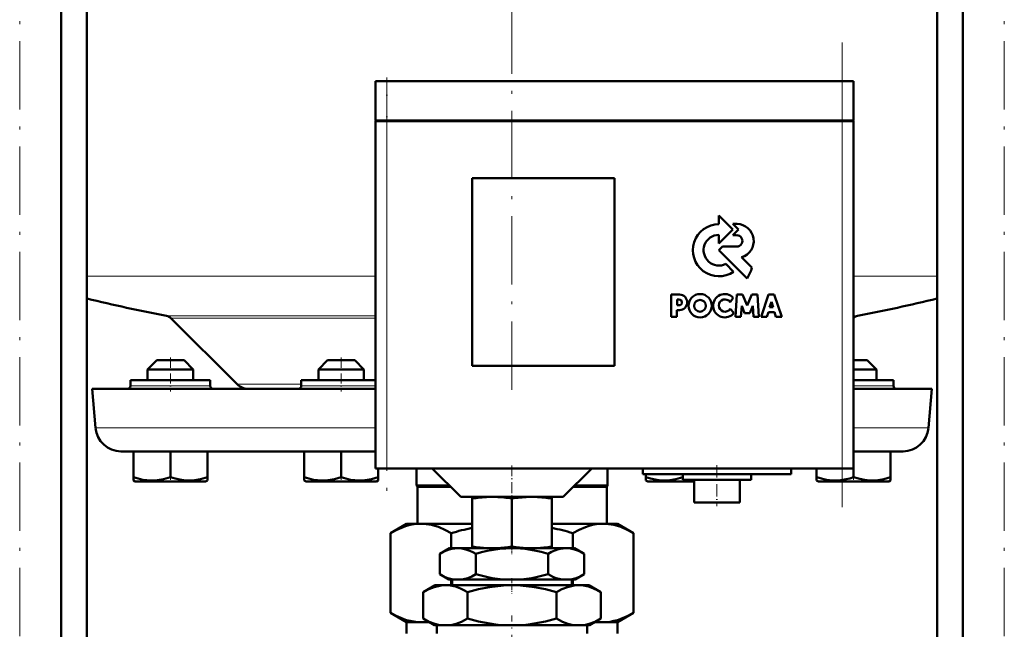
# Model space of a CAD drawing. Extents: x -1438 to 1837, y -1701 to 699.
# Tile 60 of 90: x 50 to 223, y -144 to -37. Entities that reach past the tile are written whole.
import ezdxf

# ---------------------------------------------------------------- set-up
doc = ezdxf.new("R2010")
doc.units = 0
doc.linetypes.add('DASHDOT', pattern=[18.5, 12, -3, 0.5, -3])

msp = doc.modelspace()

# ---------------------------------------------------------------- linework, layer by layer
at = {"color": 7, "linetype": 'DASHDOT', "lineweight": 18}
for p, q in [((50.33, -256.5), (50.33, 234.3)), ((223.25, -256.5), (223.25, 234.3)), ((136.79, 150.28), (136.79, -103.39)), ((194.79, -122.85), (194.79, -41.25)), ((114.79, -48.95), (114.79, -122.15))]:
    msp.add_line(p, q, dxfattribs=at)
at = {"color": 7, "lineweight": 50}
for p, q in [((57.63, -215.6), (57.63, 146.4)), ((215.95, -215.6), (215.95, 146.4)), ((62.14, -215.6), (62.14, 130.4)), ((211.44, -215.6), (211.44, 130.4)), ((114.79, -48.05), (112.79, -48.05)), ((112.79, -54.95), (112.79, -48.05)), ((114.79, -48.05), (194.79, -48.05)), ((196.79, -48.05), (194.79, -48.05)), ((196.79, -54.95), (196.79, -48.05)), ((114.79, -54.95), (112.79, -54.95)), ((112.79, -55.05), (113.38, -55.05)), ((112.79, -55.05), (112.79, -116.05)), ((112.89, -55.05), (112.89, -54.95)), ((113.38, -55.05), (114.79, -55.05)), ((114.79, -54.95), (194.79, -54.95)), ((194.79, -55.05), (114.79, -55.05)), ((196.79, -54.95), (194.79, -54.95)), ((194.79, -55.05), (196.2, -55.05)), ((196.2, -55.05), (196.79, -55.05)), ((196.69, -55.05), (196.69, -54.95)), ((196.79, -116.05), (196.79, -55.05)), ((129.79, -98.05), (129.79, -65.05)), ((129.79, -65.05), (154.79, -65.05)), ((154.79, -65.05), (154.79, -98.05)), ((175.58, -74.08), (173.12, -71.61)), ((173.12, -71.61), (173.12, -73.13)), ((173.12, -76.55), (175.58, -74.08)), ((175.58, -73.09), (176.57, -74.08)), ((176.3, -73.09), (175.58, -73.09)), ((176.57, -74.08), (175.59, -75.08)), ((173.12, -75.03), (173.12, -76.55)), ((175.59, -75.08), (176.24, -75.08)), ((173.77, -77.09), (173.14, -77.72)), ((173.14, -77.72), (178.07, -82.66)), ((176.24, -77.09), (173.77, -77.09)), ((178.91, -80.76), (177.12, -78.96)), ((175.72, -81.5), (174.34, -80.13)), ((166.22, -85.5), (164.72, -85.5)), ((164.72, -85.5), (164.72, -89.39)), ((165.77, -86.36), (166.11, -86.36)), ((165.77, -87.38), (165.77, -86.36)), ((175.09, -86.82), (175.65, -86.05)), ((176.3, -85.51), (176.04, -89.39)), ((177.27, -85.51), (176.3, -85.51)), ((178.1, -87.45), (177.27, -85.51)), ((178.92, -85.51), (178.1, -87.45)), ((179.9, -85.51), (178.92, -85.51)), ((180.16, -89.39), (179.9, -85.51)), ((181.84, -85.52), (180.53, -89.39)), ((182.86, -85.52), (181.84, -85.52)), ((184.17, -89.39), (182.86, -85.52)), ((166.12, -87.38), (165.77, -87.38)), ((175.77, -88.72), (175.1, -88.03)), ((177, -89.39), (177.13, -87.46)), ((177.13, -87.46), (177.63, -88.79)), ((178.56, -88.79), (179.07, -87.46)), ((179.07, -87.46), (179.19, -89.39)), ((182.03, -87.74), (182.36, -86.78)), ((182.66, -87.74), (182.03, -87.74)), ((182.36, -86.78), (182.66, -87.74)), ((88.5, -101.26), (76.9, -89.66)), ((164.72, -89.39), (165.76, -89.39)), ((165.76, -88.23), (166.23, -88.23)), ((165.76, -89.39), (165.76, -88.23)), ((176.04, -89.39), (177, -89.39)), ((177.63, -88.79), (178.56, -88.79)), ((179.19, -89.39), (180.16, -89.39)), ((180.53, -89.39), (181.57, -89.39)), ((181.57, -89.39), (181.81, -88.61)), ((181.81, -88.61), (182.88, -88.61)), ((182.88, -88.61), (183.13, -89.39)), ((183.13, -89.39), (184.17, -89.39)), ((74.39, -97.05), (72.79, -98.65)), ((77.99, -97.05), (74.39, -97.05)), ((79.19, -97.05), (77.99, -97.05)), ((79.19, -97.05), (80.79, -98.65)), ((104.39, -97.05), (102.79, -98.65)), ((109.19, -97.05), (104.39, -97.05)), ((110.79, -98.65), (109.19, -97.05)), ((154.79, -98.05), (129.79, -98.05)), ((197.99, -97.05), (196.79, -97.05)), ((199.19, -97.05), (197.99, -97.05)), ((199.19, -97.05), (200.79, -98.65)), ((78.79, -98.65), (72.79, -98.65)), ((72.79, -100.55), (72.79, -98.65)), ((80.79, -98.65), (78.79, -98.65)), ((80.79, -100.55), (80.79, -98.65)), ((110.79, -98.65), (102.79, -98.65)), ((102.79, -98.65), (102.79, -100.55)), ((110.79, -100.55), (110.79, -98.65)), ((198.79, -98.65), (196.79, -98.65)), ((200.79, -98.65), (198.79, -98.65)), ((200.79, -100.55), (200.79, -98.65)), ((69.79, -100.55), (69.79, -101.55)), ((83.79, -100.55), (69.79, -100.55)), ((83.79, -101.55), (83.79, -100.55)), ((103.29, -100.55), (99.79, -100.55)), ((99.79, -100.55), (99.79, -101.55)), ((112.79, -100.55), (103.29, -100.55)), ((203.79, -100.55), (196.79, -100.55)), ((203.79, -101.55), (203.79, -100.55)), ((63.04, -102.05), (112.79, -102.05)), ((63.64, -108.94), (63.04, -102.05)), ((196.79, -102.05), (210.54, -102.05)), ((209.94, -108.94), (210.54, -102.05)), ((68.12, -113.05), (112.79, -113.05)), ((70.3, -113.05), (70.3, -117.59)), ((76.8, -113.05), (76.8, -117.59)), ((83.3, -113.05), (83.3, -117.58)), ((100.29, -113.05), (100.29, -117.59)), ((106.79, -113.05), (106.79, -117.59)), ((196.79, -113.05), (205.46, -113.05)), ((203.28, -113.05), (203.28, -117.59)), ((83.3, -117.58), (83.3, -118.16)), ((100.29, -118.16), (100.29, -117.59)), ((113.38, -116.05), (112.79, -116.05)), ((113.29, -116.05), (113.29, -117.59)), ((113.29, -117.59), (113.29, -118.16)), ((113.3, -116.05), (113.3, -117.58)), ((113.3, -117.58), (113.3, -118.03)), ((114.79, -116.05), (113.38, -116.05)), ((114.79, -116.05), (194.79, -116.05)), ((120.04, -116.05), (120.04, -119.05)), ((127.79, -121.05), (122.79, -116.05)), ((145.79, -121.05), (150.79, -116.05)), ((153.54, -116.05), (153.54, -119.05)), ((159.79, -116.05), (159.79, -117.05)), ((172.79, -117.05), (159.79, -117.05)), ((160.28, -117.05), (160.28, -117.58)), ((160.28, -118.16), (160.28, -117.58)), ((166.78, -117.05), (166.78, -117.59)), ((166.79, -117.05), (166.79, -118.05)), ((185.79, -117.05), (172.79, -117.05)), ((178.79, -117.05), (178.79, -118.05)), ((185.79, -116.05), (185.79, -117.05)), ((190.28, -116.05), (190.28, -117.58)), ((190.28, -118.16), (190.28, -117.58)), ((196.2, -116.05), (194.79, -116.05)), ((196.79, -116.05), (196.2, -116.05)), ((196.78, -116.05), (196.78, -117.58)), ((203.28, -117.59), (203.28, -118.17)), ((70.3, -118.17), (70.3, -117.59)), ((70.62, -118.35), (70.3, -118.17)), ((70.62, -118.35), (79.88, -118.35)), ((79.88, -118.35), (82.97, -118.35)), ((82.97, -118.35), (83.3, -118.16)), ((100.62, -118.35), (100.29, -118.16)), ((100.62, -118.35), (112.97, -118.35)), ((113.29, -118.16), (112.97, -118.35)), ((113.3, -118.03), (113.3, -118.16)), ((120.04, -119.05), (125.79, -119.05)), ((120.17, -119.27), (120.04, -119.05)), ((120.17, -119.27), (126.01, -119.27)), ((120.17, -119.27), (120.17, -125.75)), ((147.57, -119.27), (153.42, -119.27)), ((147.79, -119.05), (153.54, -119.05)), ((153.42, -119.27), (153.54, -119.05)), ((153.42, -119.27), (153.42, -125.75)), ((160.62, -118.35), (160.28, -118.16)), ((160.62, -118.35), (163.7, -118.35)), ((163.7, -118.35), (168.79, -118.35)), ((166.79, -118.05), (172.79, -118.05)), ((168.63, -118.05), (168.79, -118.08)), ((168.79, -118.05), (168.79, -122.05)), ((172.79, -118.05), (178.79, -118.05)), ((176.79, -118.05), (176.79, -122.05)), ((190.62, -118.35), (190.28, -118.16)), ((190.62, -118.35), (192.42, -118.35)), ((192.42, -118.35), (199.88, -118.35)), ((199.88, -118.35), (202.97, -118.35)), ((202.97, -118.35), (203.28, -118.17)), ((127.79, -121.05), (136.79, -121.05)), ((129.79, -121.34), (129.79, -121.05)), ((129.79, -121.34), (129.79, -129.78)), ((136.79, -121.05), (145.79, -121.05)), ((136.79, -121.33), (136.79, -129.78)), ((143.79, -121.05), (143.79, -121.34)), ((143.79, -121.34), (143.79, -129.78)), ((168.79, -122.05), (172.79, -122.05)), ((172.79, -122.05), (176.79, -122.05)), ((115.43, -127.4), (118.29, -125.75)), ((118.29, -125.75), (120.77, -125.75)), ((120.77, -125.75), (129.79, -125.75)), ((143.79, -125.75), (152.81, -125.75)), ((152.81, -125.75), (155.29, -125.75)), ((158.15, -127.4), (155.29, -125.75)), ((115.43, -141.4), (115.43, -127.4)), ((126.11, -127.4), (126.11, -130.05)), ((147.47, -130.05), (147.47, -127.4)), ((158.15, -127.4), (158.15, -141.4)), ((125.79, -130.05), (124.09, -131.03)), ((124.09, -134.63), (124.09, -131.03)), ((127.26, -130.05), (125.79, -130.05)), ((136.79, -130.05), (127.26, -130.05)), ((129.79, -130.05), (129.79, -129.78)), ((129.79, -130.05), (132.46, -130.05)), ((130.44, -134.63), (130.44, -131.03)), ((134.16, -130.05), (132.46, -130.05)), ((134.16, -130.05), (139.42, -130.05)), ((146.32, -130.05), (136.79, -130.05)), ((141.12, -130.05), (139.42, -130.05)), ((141.12, -130.05), (143.79, -130.05)), ((143.14, -134.63), (143.14, -131.03)), ((143.79, -129.78), (143.79, -130.05)), ((147.79, -130.05), (146.32, -130.05)), ((147.79, -130.05), (149.49, -131.03)), ((149.49, -134.63), (149.49, -131.03)), ((125.68, -135.55), (124.09, -134.63)), ((147.9, -135.55), (149.49, -134.63)), ((123.29, -136.55), (121.2, -137.76)), ((125.1, -136.55), (123.29, -136.55)), ((136.79, -136.55), (125.1, -136.55)), ((126.48, -135.55), (125.68, -135.55)), ((126.11, -135.55), (126.11, -136.55)), ((126.31, -135.55), (126.31, -136.55)), ((126.48, -135.55), (128.04, -135.55)), ((135.23, -135.55), (128.04, -135.55)), ((135.23, -135.55), (138.35, -135.55)), ((148.48, -136.55), (136.79, -136.55)), ((145.54, -135.55), (138.35, -135.55)), ((145.54, -135.55), (147.1, -135.55)), ((147.9, -135.55), (147.1, -135.55)), ((147.27, -135.55), (147.27, -136.55)), ((147.47, -136.55), (147.47, -135.55)), ((150.29, -136.55), (148.48, -136.55)), ((150.29, -136.55), (152.38, -137.76)), ((121.2, -142.42), (121.2, -137.76)), ((129, -142.42), (129, -137.76)), ((144.59, -142.42), (144.59, -137.76)), ((152.38, -142.42), (152.38, -137.76)), ((118.29, -143.05), (115.43, -141.4)), ((155.29, -143.05), (158.15, -141.4)), ((118.29, -143.05), (120.77, -143.05)), ((118.29, -145.05), (118.29, -143.05)), ((120.77, -143.05), (122.29, -143.05)), ((123.16, -143.55), (121.2, -142.42)), ((150.43, -143.55), (152.38, -142.42)), ((151.29, -143.05), (152.81, -143.05)), ((152.81, -143.05), (155.29, -143.05)), ((155.29, -145.05), (155.29, -143.05)), ((124.14, -143.55), (123.16, -143.55)), ((123.57, -145.05), (123.57, -143.55)), ((124.14, -143.55), (126.06, -143.55)), ((134.88, -143.55), (126.06, -143.55)), ((134.88, -143.55), (138.7, -143.55)), ((147.53, -143.55), (138.7, -143.55)), ((147.53, -143.55), (149.44, -143.55)), ((150.43, -143.55), (149.44, -143.55)), ((150.01, -145.05), (150.01, -143.55))]:
    msp.add_line(p, q, dxfattribs=at)
at = {"color": 7, "linetype": 'DASHDOT', "lineweight": 18, "ltscale": 0.207015}
msp.add_line((114.79, -47.36), (114.79, -55.64), dxfattribs=at)
at = {"color": 7, "lineweight": 18}
for p, q in [((114.79, -54.95), (114.79, -48.05)), ((194.79, -54.95), (194.79, -48.05)), ((114.79, -55.05), (114.79, -54.95)), ((114.79, -116.05), (114.79, -55.05)), ((194.79, -55.05), (194.79, -54.95)), ((194.79, -55.05), (194.79, -116.05)), ((62.14, -82.25), (112.79, -82.25)), ((196.79, -82.25), (211.44, -82.25)), ((76.12, -89.25), (112.79, -89.25)), ((76.9, -89.66), (112.79, -89.66)), ((197.46, -89.25), (196.79, -89.25)), ((76.79, -101.55), (69.79, -101.55)), ((83.79, -101.55), (76.79, -101.55)), ((88.5, -101.26), (99.79, -101.26)), ((103.29, -101.55), (99.79, -101.55)), ((106.79, -101.55), (103.29, -101.55)), ((112.79, -101.55), (106.79, -101.55)), ((196.79, -101.55), (203.79, -101.55)), ((63.64, -108.94), (112.79, -108.94)), ((196.79, -108.94), (209.94, -108.94))]:
    msp.add_line(p, q, dxfattribs=at)
at = {"color": 7, "linetype": 'DASHDOT', "lineweight": 18, "ltscale": 0.150015}
for p, q in [((76.79, -96.55), (76.79, -102.55)), ((106.79, -96.55), (106.79, -102.55))]:
    msp.add_line(p, q, dxfattribs=at)
at = {"color": 7, "linetype": 'DASHDOT', "lineweight": 18, "ltscale": 0.15}
msp.add_line((196.79, -102.55), (196.79, -96.55), dxfattribs=at)
at = {"color": 7, "linetype": 'DASHDOT', "lineweight": 18, "ltscale": 0.158359}
msp.add_line((136.79, -115.52), (136.79, -121.86), dxfattribs=at)
at = {"color": 7, "linetype": 'DASHDOT', "lineweight": 18, "ltscale": 0.180015}
msp.add_line((172.79, -115.45), (172.79, -122.65), dxfattribs=at)
at = {"color": 7, "linetype": 'DASHDOT', "lineweight": 18, "ltscale": 0.02298}
for p, q in [((76.79, -118.43), (76.79, -117.51)), ((106.79, -118.43), (106.79, -117.51)), ((166.79, -118.43), (166.79, -117.51))]:
    msp.add_line(p, q, dxfattribs=at)
at = {"color": 7, "linetype": 'DASHDOT', "lineweight": 18, "ltscale": 0.023195}
msp.add_line((196.79, -118.43), (196.79, -117.5), dxfattribs=at)
at = {"color": 7, "linetype": 'DASHDOT', "lineweight": 18, "ltscale": 0.037938}
msp.add_line((136.79, -129.65), (136.79, -131.17), dxfattribs=at)
at = {"color": 7, "linetype": 'DASHDOT', "lineweight": 18, "ltscale": 0.066602}
msp.add_line((136.79, -135.33), (136.79, -137.99), dxfattribs=at)
at = {"color": 7, "linetype": 'DASHDOT', "lineweight": 18, "ltscale": 0.355646}
msp.add_line((136.79, -156.09), (136.79, -141.87), dxfattribs=at)
at = {"color": 7, "lineweight": 50}
for points in [[(70.3, -117.59), (71.13, -117.84), (71.93, -118.02), (72.67, -118.12), (73.39, -118.17), (74.48, -118.12), (75.59, -117.93), (76.8, -117.59)], [(76.8, -117.59), (77.63, -117.83), (78.43, -118.01), (79.17, -118.12), (80.04, -118.16)], [(80.04, -118.16), (81.06, -118.1), (82.09, -117.92), (83.3, -117.58)], [(100.29, -117.59), (101.12, -117.83), (101.93, -118.02), (102.66, -118.12), (103.38, -118.17), (104.47, -118.12), (105.59, -117.93), (106.79, -117.59)], [(106.79, -117.59), (107.62, -117.84), (108.43, -118.02), (109.16, -118.12), (109.88, -118.17), (110.97, -118.12), (112.09, -117.93), (113.29, -117.59)], [(160.28, -117.58), (161.12, -117.83), (161.92, -118.01), (162.66, -118.12), (163.54, -118.16)], [(163.54, -118.16), (164.55, -118.1), (165.58, -117.93), (166.78, -117.59)], [(192.03, -118.03), (193.11, -118.15), (194.19, -118.14), (194.82, -118.06), (195.46, -117.95), (196.12, -117.79), (196.78, -117.58)], [(196.78, -117.58), (197.62, -117.83), (198.42, -118.01), (199.16, -118.12), (200.04, -118.16)], [(200.04, -118.16), (201.05, -118.1), (202.08, -117.93), (203.28, -117.59)], [(115.43, -127.4), (116.54, -126.81), (117.65, -126.34), (118.28, -126.13), (118.91, -125.97), (119.53, -125.85), (120.15, -125.78), (120.77, -125.75)], [(120.77, -125.75), (121.7, -125.81), (122.63, -125.97), (123.24, -126.13), (123.86, -126.33), (125.1, -126.86), (126.11, -127.4)], [(147.47, -127.4), (148.58, -126.81), (149.69, -126.34), (150.32, -126.13), (150.95, -125.97), (151.57, -125.85), (152.19, -125.78), (152.81, -125.75)], [(152.81, -125.75), (153.74, -125.81), (154.67, -125.97), (155.29, -126.13), (155.9, -126.33), (157.14, -126.86), (158.15, -127.4)], [(127.26, -130.05), (126.73, -130.08), (126.2, -130.17), (125.73, -130.29), (125.26, -130.46), (124.67, -130.72), (124.09, -131.03)], [(130.44, -131.03), (129.92, -130.75), (129.4, -130.51), (128.69, -130.26), (127.98, -130.11), (127.26, -130.05)], [(136.79, -130.05), (135.72, -130.08), (134.65, -130.17), (133.53, -130.33), (132.41, -130.54), (131.42, -130.77), (130.44, -131.03)], [(143.14, -131.03), (141.94, -130.71), (140.73, -130.45), (139.09, -130.19), (137.45, -130.06), (136.79, -130.05)], [(146.32, -130.05), (145.78, -130.08), (145.25, -130.17), (144.78, -130.29), (144.32, -130.46), (143.73, -130.72), (143.14, -131.03)], [(149.49, -131.03), (148.97, -130.75), (148.45, -130.51), (147.75, -130.26), (147.04, -130.11), (146.32, -130.05)], [(124.09, -134.63), (125.04, -135.12), (125.52, -135.3), (126, -135.45), (126.48, -135.55)], [(128.04, -135.55), (128.53, -135.45), (129.02, -135.3), (129.73, -135), (130.44, -134.63)], [(130.44, -134.63), (132.34, -135.11), (133.3, -135.3), (134.27, -135.45), (135.23, -135.55)], [(138.35, -135.55), (139.32, -135.45), (140.29, -135.3), (141.25, -135.11), (143.14, -134.63)], [(143.14, -134.63), (144.09, -135.12), (144.57, -135.3), (145.05, -135.45), (145.54, -135.55)], [(147.1, -135.55), (147.59, -135.45), (148.07, -135.3), (148.79, -135), (149.49, -134.63)], [(125.1, -136.55), (124.6, -136.57), (124.11, -136.64), (123.13, -136.88), (122.16, -137.26), (121.2, -137.76)], [(129, -137.76), (128.36, -137.41), (127.72, -137.12), (126.85, -136.81), (125.98, -136.62), (125.1, -136.55)], [(136.79, -136.55), (135.8, -136.57), (134.81, -136.64), (132.85, -136.88), (130.91, -137.26), (129, -137.76)], [(144.59, -137.76), (142.67, -137.26), (140.73, -136.88), (138.77, -136.64), (137.78, -136.57), (136.79, -136.55)], [(148.48, -136.55), (147.99, -136.57), (147.49, -136.64), (146.51, -136.88), (145.54, -137.26), (144.59, -137.76)], [(152.38, -137.76), (151.74, -137.41), (151.1, -137.12), (150.23, -136.81), (149.36, -136.62), (148.48, -136.55)], [(120.77, -143.05), (119.84, -143), (118.91, -142.84), (118.29, -142.68), (117.68, -142.47), (116.44, -141.94), (115.43, -141.4)], [(158.15, -141.4), (157.04, -141.99), (155.93, -142.46), (155.3, -142.67), (154.67, -142.84), (154.05, -142.96), (153.43, -143.03), (152.81, -143.05)], [(121.2, -142.42), (122.27, -142.97), (123.24, -143.34), (124.14, -143.55)], [(126.06, -143.55), (126.96, -143.34), (127.93, -142.97), (129, -142.42)], [(129, -142.42), (130.93, -142.93), (132.9, -143.31), (133.88, -143.45), (134.88, -143.55)], [(138.7, -143.55), (139.7, -143.45), (140.69, -143.31), (142.65, -142.93), (144.59, -142.42)], [(144.59, -142.42), (145.65, -142.97), (146.62, -143.34), (147.53, -143.55)], [(149.44, -143.55), (150.34, -143.34), (151.31, -142.97), (152.38, -142.42)]]:
    msp.add_lwpolyline(points, dxfattribs=at)
for centre, radius in [((169.83, -87.46), 2.05), ((169.81, -87.48), 1.03)]:
    msp.add_circle(centre, radius, dxfattribs=at)
for centre, radius, start, end in [((173.13, -77.72), 4.58, 90.1383, 304.4298), ((176.24, -76.09), 3, 287.1499, 88.7273), ((173.13, -77.72), 2.69, 90.2347, 296.6674), ((176.25, -76.08), 1, 269.9385, 89.9386), ((173.26, -79.39), 5.82, 325.8057, 346.3515), ((136.79, 224.95), 320, 256.5096, 259.0714), ((166.12, -86.87), 0.509, 270.4383, 90.0947), ((166.21, -86.87), 1.36, 270.7089, 89.4662), ((174.16, -87.46), 2.05, 43.4814, 321.8497), ((174.19, -87.43), 1.08, 34.2807, 326.1974), ((136.79, 224.95), 320, 280.9286, 283.4903), ((75.84, -90.72), 1.5, 45, 79.0714), ((197.74, -90.72), 1.5, 100.9286, 129.4411), ((69.29, -101.55), 0.5, 270, 0), ((84.29, -101.55), 0.5, 180, 270), ((90.41, -99.35), 2.7, 225, 270.0003), ((99.29, -101.55), 0.5, 270, 360), ((204.29, -101.55), 0.5, 180, 270), ((68.12, -108.55), 4.5, 185, 270), ((205.46, -108.55), 4.5, 270, 355), ((194.13, -106.28), 11.93, 251.2031, 259.844), ((133.56, -144.6), 23.56, 92.1952, 99.1944), ((133.07, -144.51), 23.48, 80.893, 87.8135), ((140.51, -144.52), 23.48, 92.1902, 99.1073), ((140.03, -144.6), 23.56, 80.8063, 87.8012), ((139.44, -173.22), 47.71, 101.6696, 106.2247), ((134.14, -173.22), 47.72, 73.7754, 78.3308), ((133.6, -106.17), 23.91, 260.8433, 267.2838), ((133.03, -106.25), 23.83, 272.708, 279.07), ((140.55, -106.25), 23.83, 260.9296, 267.2892), ((139.99, -106.16), 23.91, 272.719, 279.1561), ((120.76, -134.87), 8.18, 270.0488, 279.3966), ((152.82, -134.87), 8.18, 260.5969, 269.9511)]:
    msp.add_arc(centre, radius, start, end, dxfattribs=at)

doc.saveas('drawing.dxf')
